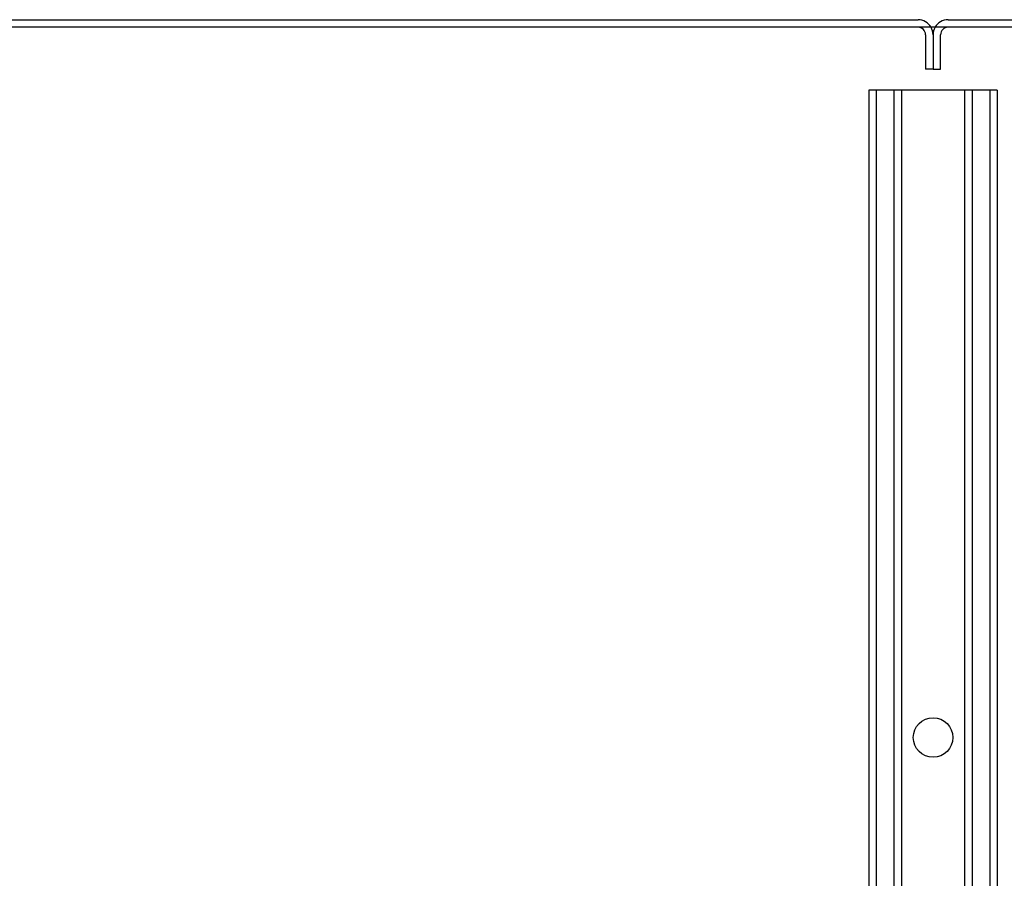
# Model space of a CAD drawing. Header units: inches. Extents: x 1 to 359, y -2 to 239.
# Tile 52 of 83: x 111 to 124, y 198 to 209. Entities that reach past the tile are written whole.
import ezdxf
from ezdxf.lldxf.tags import DXFTag

# ---------------------------------------------------------------- set-up
doc = ezdxf.new("R2010")
doc.units = ezdxf.units.IN
doc.header["$MEASUREMENT"] = 0
for name, color, linetype in [('COM53964-1', 7, 'Continuous'), ('COM71298-3', 7, 'Continuous'), ('COM71300-3', 7, 'Continuous'), ('COM71301-3', 7, 'Continuous'), ('Default', 7, 'Continuous')]:
    doc.layers.add(name, color=color, linetype=linetype)
tags = doc.linetypes.add('HIDDEN2', pattern=[0.1875, 0.125, -0.0625]).pattern_tags.tags
tags[6:7] = [DXFTag(74, 4), DXFTag(75, 0), DXFTag(340, '0'), DXFTag(46, 0.0), DXFTag(50, 0.0), DXFTag(44, 0.0), DXFTag(45, 0.0)]
tags[4:5] = [DXFTag(74, 4), DXFTag(75, 0), DXFTag(340, '0'), DXFTag(46, 0.0), DXFTag(50, 0.0), DXFTag(44, 0.0), DXFTag(45, 0.0)]

# ---------------------------------------------------------------- blocks, each defined once
blk = doc.blocks.new('SE3')
at = {"layer": 'COM53964-1', "color": 7, "linetype": 'HIDDEN2'}
for p, q in [((122.234, 207.612), (122.096, 207.612)), ((122.096, 207.612), (122.096, 191.237)), ((122.191, 207.612), (122.191, 191.237)), ((123.583, 207.612), (122.234, 207.612)), ((122.415, 207.612), (122.415, 191.237)), ((122.51, 207.612), (122.51, 191.237)), ((123.307, 207.612), (123.307, 191.237)), ((123.402, 207.612), (123.402, 191.237)), ((123.721, 207.612), (123.583, 207.612)), ((123.626, 207.612), (123.626, 191.237)), ((123.721, 207.612), (123.721, 191.237))]:
    blk.add_line(p, q, dxfattribs=at)
blk.add_circle((122.909, 199.425), 0.25, dxfattribs=at)
at = {"layer": 'COM71298-3', "color": 7, "linetype": 'Continuous'}
blk.add_line((158.844, 208.407), (86.974, 208.407), dxfattribs=at)
at = {"layer": 'COM71300-3', "color": 7, "linetype": 'Continuous'}
blk.add_line((87.069, 208.502), (122.719, 208.502), dxfattribs=at)
at = {"layer": 'COM71300-3', "color": 7, "linetype": 'HIDDEN2'}
for p, q in [((122.814, 208.312), (122.814, 207.877)), ((122.909, 208.312), (122.909, 207.877)), ((122.909, 207.877), (122.814, 207.877))]:
    blk.add_line(p, q, dxfattribs=at)
at = {"layer": 'COM71300-3', "color": 7, "linetype": 'Continuous'}
blk.add_arc((122.719, 208.312), 0.19, 30, 90, dxfattribs=at)
at = {"layer": 'COM71300-3', "color": 7, "linetype": 'HIDDEN2'}
for radius, end in [(0.095, 90), (0.19, 30)]:
    blk.add_arc((122.719, 208.312), radius, 0, end, dxfattribs=at)
at = {"layer": 'COM71301-3', "color": 7, "linetype": 'Continuous'}
blk.add_line((123.099, 208.502), (158.749, 208.502), dxfattribs=at)
at = {"layer": 'COM71301-3', "color": 7, "linetype": 'HIDDEN2'}
for p, q in [((123.004, 207.877), (123.004, 208.312)), ((122.909, 207.877), (123.004, 207.877))]:
    blk.add_line(p, q, dxfattribs=at)
at = {"layer": 'COM71301-3', "color": 7, "linetype": 'Continuous'}
blk.add_arc((123.099, 208.312), 0.19, 90, 150, dxfattribs=at)
at = {"layer": 'COM71301-3', "color": 7, "linetype": 'HIDDEN2'}
for radius, start in [(0.19, 150), (0.095, 90)]:
    blk.add_arc((123.099, 208.312), radius, start, 180, dxfattribs=at)

msp = doc.modelspace()

# ---------------------------------------------------------------- block references
at = {"layer": 'Default'}
msp.add_blockref('SE3', (0, 0), dxfattribs=at)

doc.saveas('drawing.dxf')
